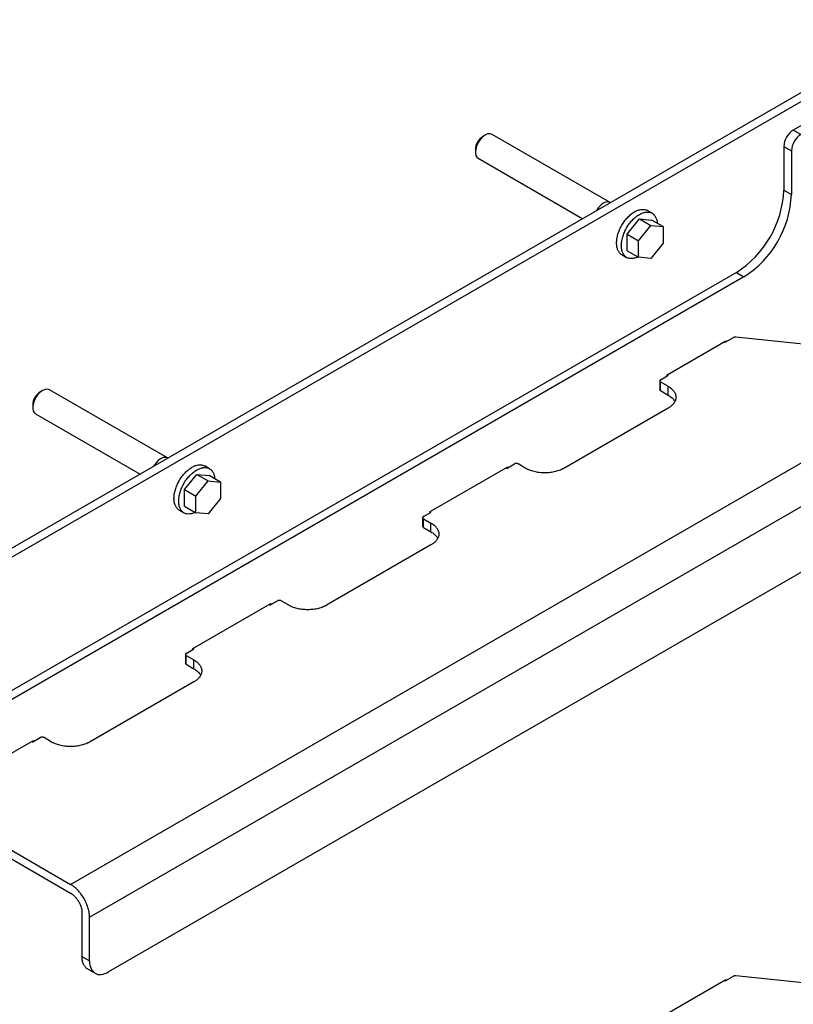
# Model space of a CAD drawing. Header units: millimetres. Extents: x -4969 to -32, y -584 to 4302.
# Tile 25 of 84: x -3880 to -3592, y 2926 to 3294. Entities that reach past the tile are written whole.
import ezdxf

# ---------------------------------------------------------------- set-up
doc = ezdxf.new("R2010")
doc.units = ezdxf.units.MM

msp = doc.modelspace()

# ---------------------------------------------------------------- linework, layer by layer
at = {"color": 7, "linetype": 'Continuous', "lineweight": 25}
for p, q in [((-3860.92, 2971.13), (-3141.08, 3386.68)), ((-3853.84, 2958.88), (-3134.01, 3374.43)), ((-3141.08, 3345.85), (-3846.77, 2938.47)), ((-3552.12, 3287.37), (-3904.05, 3084.21)), ((-3552.12, 3284.11), (-3904.05, 3080.94)), ((-3552.12, 3275.13), (-3591.51, 3252.39)), ((-3706.39, 3250.52), (-3707.24, 3250.03)), ((-3659.78, 3225.36), (-3703.81, 3250.78)), ((-3588.68, 3250.76), (-3591.51, 3252.39)), ((-3595.04, 3246.27), (-3592.21, 3244.63)), ((-3595.04, 3246.27), (-3595.04, 3229.94)), ((-3710.03, 3245.2), (-3710.03, 3244.22)), ((-3592.21, 3244.63), (-3592.21, 3228.3)), ((-3708.96, 3241.86), (-3669.96, 3219.34)), ((-3595.04, 3229.94), (-3592.21, 3228.3)), ((-3644.15, 3221.36), (-3645.92, 3222.38)), ((-3653.5, 3213.54), (-3648.9, 3219.26)), ((-3649.25, 3211.09), (-3644.66, 3216.81)), ((-3648.9, 3219.26), (-3644.66, 3216.81)), ((-3648.9, 3219.26), (-3644.31, 3218.85)), ((-3644.66, 3216.81), (-3640.06, 3216.4)), ((-3640.06, 3216.4), (-3644.31, 3218.85)), ((-3640.06, 3216.4), (-3640.06, 3210.27)), ((-3653.5, 3213.54), (-3649.25, 3211.09)), ((-3653.5, 3207.41), (-3653.5, 3213.54)), ((-3649.25, 3204.96), (-3649.25, 3211.09)), ((-3640.06, 3210.27), (-3644.66, 3204.55)), ((-3655.42, 3205.93), (-3653.65, 3204.9)), ((-3653.5, 3207.41), (-3649.25, 3204.96)), ((-3644.66, 3204.55), (-3649.25, 3204.96)), ((-3612.72, 3199.32), (-3904.05, 3031.14)), ((-3612.72, 3199.32), (-3609.89, 3197.68)), ((-3609.89, 3197.68), (-3904.05, 3027.87)), ((-3638.53, 3161.15), (-3616.61, 3173.8)), ((-3616.96, 3173.19), (-3617.32, 3173.39)), ((-3616.96, 3173.19), (-3616.61, 3173.39)), ((-3616.61, 3173.39), (-3613.8, 3175.02)), ((-3616.61, 3173.8), (-3616.61, 3173.39)), ((-3556.36, 3169.24), (-3612.91, 3175.18)), ((-3638.53, 3160.74), (-3638.53, 3161.15)), ((-3638.52, 3161.14), (-3638.18, 3160.94)), ((-3641.3, 3158.9), (-3641.3, 3155.64)), ((-3641.01, 3159.31), (-3638.53, 3160.74)), ((-3641.01, 3158.49), (-3638.18, 3156.86)), ((-3641.01, 3155.23), (-3641.01, 3158.49)), ((-3638.53, 3160.74), (-3638.18, 3160.94)), ((-3871.38, 3155.28), (-3872.23, 3154.78)), ((-3824.77, 3130.11), (-3868.81, 3155.53)), ((-3641.01, 3155.23), (-3638.18, 3153.59)), ((-3638.18, 3153.59), (-3638.18, 3156.86)), ((-3875.02, 3149.95), (-3875.02, 3148.97)), ((-3873.96, 3146.61), (-3834.96, 3124.1)), ((-3638.18, 3148.7), (-3677.07, 3126.25)), ((-3809.14, 3126.11), (-3810.91, 3127.13)), ((-3726.92, 3110.12), (-3697.93, 3126.86)), ((-3698.28, 3126.25), (-3698.63, 3126.45)), ((-3698.28, 3126.25), (-3697.93, 3126.45)), ((-3697.93, 3126.45), (-3695.45, 3127.88)), ((-3697.93, 3126.86), (-3697.93, 3126.45)), ((-3691.21, 3126.25), (-3694.04, 3127.88)), ((-3818.49, 3118.3), (-3813.89, 3124.01)), ((-3814.25, 3115.85), (-3809.65, 3121.56)), ((-3813.89, 3124.01), (-3809.65, 3121.56)), ((-3813.89, 3124.01), (-3809.3, 3123.6)), ((-3809.65, 3121.56), (-3805.05, 3121.15)), ((-3805.05, 3121.15), (-3809.3, 3123.6)), ((-3805.05, 3121.15), (-3805.05, 3115.02)), ((-3818.49, 3118.3), (-3814.25, 3115.85)), ((-3818.49, 3112.17), (-3818.49, 3118.3)), ((-3814.25, 3109.72), (-3814.25, 3115.85)), ((-3805.05, 3115.02), (-3809.65, 3109.31)), ((-3820.41, 3110.68), (-3818.64, 3109.66)), ((-3818.49, 3112.17), (-3814.25, 3109.72)), ((-3726.92, 3109.71), (-3726.92, 3110.12)), ((-3726.92, 3109.71), (-3726.57, 3109.92)), ((-3726.91, 3110.11), (-3726.57, 3109.92)), ((-3809.65, 3109.31), (-3814.25, 3109.72)), ((-3729.69, 3107.88), (-3729.69, 3104.61)), ((-3729.39, 3108.28), (-3726.92, 3109.71)), ((-3729.39, 3107.47), (-3726.57, 3105.83)), ((-3729.39, 3104.2), (-3729.39, 3107.47)), ((-3729.39, 3104.2), (-3726.57, 3102.57)), ((-3726.57, 3102.57), (-3726.57, 3105.83)), ((-3726.57, 3097.67), (-3765.46, 3075.22)), ((-3786.32, 3075.42), (-3783.84, 3076.85)), ((-3779.6, 3075.22), (-3782.43, 3076.85)), ((-3815.31, 3059.1), (-3786.32, 3075.83)), ((-3786.67, 3075.22), (-3787.02, 3075.42)), ((-3786.67, 3075.22), (-3786.32, 3075.42)), ((-3786.32, 3075.83), (-3786.32, 3075.42)), ((-3817.78, 3057.26), (-3815.31, 3058.69)), ((-3815.31, 3058.69), (-3815.31, 3059.1)), ((-3815.31, 3058.69), (-3814.95, 3058.89)), ((-3815.3, 3059.09), (-3814.95, 3058.89)), ((-3818.07, 3056.85), (-3818.07, 3053.58)), ((-3817.78, 3056.44), (-3814.95, 3054.81)), ((-3817.78, 3053.18), (-3817.78, 3056.44)), ((-3814.95, 3051.54), (-3814.95, 3054.81)), ((-3817.78, 3053.18), (-3814.95, 3051.54)), ((-3814.95, 3046.65), (-3853.84, 3024.19)), ((-3874.7, 3024.4), (-3872.23, 3025.83)), ((-3867.99, 3024.19), (-3870.81, 3025.83)), ((-3901.21, 3009.51), (-3874.7, 3024.81)), ((-3875.06, 3024.19), (-3875.41, 3024.4)), ((-3875.06, 3024.19), (-3874.7, 3024.4)), ((-3874.7, 3024.81), (-3874.7, 3024.4)), ((-3904.05, 2996.03), (-3860.92, 2971.13)), ((-3904.05, 2992.76), (-3860.92, 2967.86)), ((-3856.67, 2960.51), (-3856.67, 2944.18)), ((-3853.84, 2942.55), (-3853.84, 2958.88)), ((-3856.67, 2944.18), (-3853.84, 2942.55)), ((-3854.6, 2939.6), (-3851.77, 2937.97)), ((-3638.53, 2922.99), (-3616.61, 2935.64)), ((-3616.96, 2935.03), (-3617.32, 2935.23)), ((-3616.96, 2935.03), (-3616.61, 2935.23)), ((-3616.61, 2935.23), (-3613.8, 2936.86)), ((-3616.61, 2935.64), (-3616.61, 2935.23)), ((-3556.36, 2931.08), (-3612.91, 2937.02))]:
    msp.add_line(p, q, dxfattribs=at)
at = {"color": 7, "linetype": 'Continuous', "lineweight": 25, "flags": 128}
for points in [[(-3703.81, 3250.78), (-3704.57, 3251.01), (-3705.45, 3250.92), (-3706.39, 3250.52), (-3707.33, 3249.84), (-3708.21, 3248.91), (-3708.96, 3247.81), (-3709.54, 3246.6), (-3709.91, 3245.38), (-3710.03, 3244.22)], [(-3659.78, 3225.36), (-3660.53, 3225.59), (-3661.41, 3225.5), (-3662.35, 3225.1), (-3663.29, 3224.41), (-3664.17, 3223.49), (-3664.93, 3222.38), (-3665, 3222.25)], [(-3868.81, 3155.53), (-3869.56, 3155.76), (-3870.44, 3155.68), (-3871.38, 3155.28), (-3872.32, 3154.59), (-3873.2, 3153.66), (-3873.96, 3152.56), (-3874.53, 3151.35), (-3874.9, 3150.13), (-3875.02, 3148.97)], [(-3824.77, 3130.11), (-3825.52, 3130.34), (-3826.4, 3130.25), (-3827.34, 3129.85), (-3828.29, 3129.17), (-3829.16, 3128.24), (-3829.92, 3127.14), (-3830, 3127)]]:
    msp.add_lwpolyline(points, dxfattribs=at)
at = {"color": 7, "linetype": 'Continuous', "lineweight": 25}
for centre, radius, start, end in [((-3587.37, 3245.92), 7.68, 122.6055, 177.3945), ((-3584.54, 3244.28), 7.68, 122.6055, 177.3945), ((-3707.59, 3243.9), 2.46, 172.6245, 236.0633), ((-3633.32, 3231.62), 38.31, 302.5201, 357.4799), ((-3630.49, 3229.99), 38.31, 302.5201, 357.4799), ((-3872.58, 3148.65), 2.46, 172.6245, 236.0633)]:
    msp.add_arc(centre, radius, start, end, dxfattribs=at)
for points, knots in [([(-3707.24, 3250.03), (-3707.6, 3249.77), (-3708.34, 3249.25), (-3709.26, 3247.98), (-3709.9, 3246.54), (-3709.99, 3245.64), (-3710.03, 3245.2)], [0, 0, 0, 0, 0.249922, 0.499948, 0.749974, 1, 1, 1, 1]), ([(-3657.39, 3210.27), (-3657.36, 3210.8), (-3657.31, 3211.84), (-3656.91, 3213.54), (-3656.29, 3215.24), (-3655.45, 3216.91), (-3654.43, 3218.48), (-3653.26, 3219.87), (-3651.99, 3221.05), (-3650.67, 3221.96), (-3649.35, 3222.57), (-3648.08, 3222.85), (-3646.9, 3222.83), (-3646.25, 3222.53), (-3645.92, 3222.38)], [0, 0, 0, 0, 0.083336, 0.166672, 0.250009, 0.333345, 0.416681, 0.500017, 0.583353, 0.66669, 0.750026, 0.833362, 0.916698, 1, 1, 1, 1]), ([(-3655.62, 3209.25), (-3655.59, 3209.78), (-3655.54, 3210.82), (-3655.14, 3212.52), (-3654.52, 3214.22), (-3653.68, 3215.89), (-3652.66, 3217.45), (-3651.49, 3218.85), (-3650.22, 3220.03), (-3648.9, 3220.94), (-3647.58, 3221.55), (-3646.31, 3221.84), (-3645.15, 3221.79), (-3644.12, 3221.41), (-3643.28, 3220.72), (-3642.66, 3219.72), (-3642.3, 3218.69), (-3642.26, 3217.93), (-3642.24, 3217.66)], [0, 0, 0, 0, 0.0643121, 0.1286242, 0.1929363, 0.2572484, 0.3215605, 0.3858726, 0.4501847, 0.5144968, 0.5788089, 0.643121, 0.7074331, 0.7717453, 0.8360574, 0.9003695, 0.9646816, 1, 1, 1, 1]), ([(-3655.42, 3205.92), (-3655.42, 3205.92), (-3655.76, 3206.05), (-3656.28, 3206.59), (-3656.92, 3207.55), (-3657.31, 3208.8), (-3657.36, 3209.78), (-3657.39, 3210.27)], [0, 0, 0, 0, 0.000103, 0.250077, 0.500052, 0.750026, 1, 1, 1, 1]), ([(-3649.49, 3205.1), (-3649.73, 3204.98), (-3650.41, 3204.64), (-3651.49, 3204.43), (-3652.66, 3204.47), (-3653.68, 3204.85), (-3654.52, 3205.55), (-3655.14, 3206.54), (-3655.54, 3207.77), (-3655.59, 3208.76), (-3655.62, 3209.25)], [0, 0, 0, 0, 0.072849, 0.205299, 0.337749, 0.470199, 0.602649, 0.7351, 0.86755, 1, 1, 1, 1]), ([(-3612.91, 3175.18), (-3612.94, 3175.18), (-3613.01, 3175.18), (-3613.1, 3175.19), (-3613.2, 3175.18), (-3613.3, 3175.17), (-3613.41, 3175.16), (-3613.54, 3175.13), (-3613.68, 3175.08), (-3613.76, 3175.04), (-3613.8, 3175.02)], [0, 0, 0, 0, 0.100894, 0.20041, 0.299492, 0.399096, 0.500163, 0.667392, 0.832529, 1, 1, 1, 1]), ([(-3641.01, 3159.31), (-3641.03, 3159.3), (-3641.07, 3159.27), (-3641.13, 3159.23), (-3641.18, 3159.18), (-3641.23, 3159.11), (-3641.28, 3159.02), (-3641.3, 3158.9), (-3641.28, 3158.78), (-3641.22, 3158.67), (-3641.13, 3158.57), (-3641.05, 3158.52), (-3641.01, 3158.49)], [0, 0, 0, 0, 0.060259, 0.120021, 0.179824, 0.240208, 0.369998, 0.50013, 0.629921, 0.760053, 0.879943, 1, 1, 1, 1]), ([(-3872.23, 3154.79), (-3872.6, 3154.53), (-3873.33, 3154.01), (-3874.25, 3152.73), (-3874.9, 3151.29), (-3874.98, 3150.4), (-3875.02, 3149.95)], [0, 0, 0, 0, 0.249922, 0.499948, 0.749974, 1, 1, 1, 1]), ([(-3638.18, 3156.86), (-3638.11, 3156.82), (-3637.96, 3156.73), (-3637.76, 3156.6), (-3637.56, 3156.47), (-3637.37, 3156.33), (-3637.18, 3156.19), (-3636.88, 3155.95), (-3636.48, 3155.58), (-3636.05, 3155.07), (-3635.7, 3154.53), (-3635.35, 3153.77), (-3635.18, 3152.78), (-3635.35, 3151.79), (-3635.7, 3151.03), (-3636.05, 3150.49), (-3636.48, 3149.98), (-3636.93, 3149.56), (-3637.36, 3149.22), (-3637.75, 3148.95), (-3638.04, 3148.78), (-3638.18, 3148.7)], [0, 0, 0, 0, 0.019453, 0.038872, 0.058275, 0.077679, 0.097104, 0.116567, 0.178313, 0.240094, 0.304415, 0.368769, 0.500007, 0.631244, 0.695565, 0.75992, 0.821667, 0.883447, 0.922314, 0.961117, 1, 1, 1, 1]), ([(-3638.18, 3153.59), (-3637.74, 3153.31), (-3636.88, 3152.75), (-3636.06, 3151.9), (-3635.8, 3151.34), (-3635.71, 3151.15)], [0, 0, 0, 0, 0.394949, 0.789897, 1, 1, 1, 1]), ([(-3822.38, 3115.03), (-3822.35, 3115.55), (-3822.3, 3116.59), (-3821.9, 3118.29), (-3821.28, 3120), (-3820.44, 3121.67), (-3819.42, 3123.23), (-3818.25, 3124.62), (-3816.98, 3125.8), (-3815.66, 3126.71), (-3814.34, 3127.32), (-3813.08, 3127.61), (-3811.9, 3127.58), (-3811.24, 3127.28), (-3810.91, 3127.13)], [0, 0, 0, 0, 0.083336, 0.166672, 0.250009, 0.333345, 0.416681, 0.500017, 0.583353, 0.66669, 0.750026, 0.833362, 0.916698, 1, 1, 1, 1]), ([(-3820.61, 3114.01), (-3820.59, 3114.53), (-3820.54, 3115.57), (-3820.14, 3117.27), (-3819.52, 3118.98), (-3818.67, 3120.64), (-3817.65, 3122.21), (-3816.48, 3123.6), (-3815.21, 3124.78), (-3813.89, 3125.69), (-3812.57, 3126.3), (-3811.31, 3126.59), (-3810.14, 3126.54), (-3809.11, 3126.16), (-3808.27, 3125.47), (-3807.65, 3124.47), (-3807.3, 3123.44), (-3807.25, 3122.68), (-3807.23, 3122.41)], [0, 0, 0, 0, 0.064312, 0.128624, 0.192936, 0.257248, 0.321561, 0.385873, 0.450185, 0.514497, 0.578809, 0.643121, 0.707433, 0.771745, 0.836057, 0.900369, 0.964682, 1, 1, 1, 1]), ([(-3694.04, 3127.88), (-3694.22, 3127.98), (-3694.48, 3128.05), (-3695.01, 3128.05), (-3695.27, 3127.98), (-3695.45, 3127.88)], [0, 0, 0, 0, 0.5, 0.5, 1, 1, 1, 1]), ([(-3677.07, 3126.25), (-3677.14, 3126.2), (-3677.29, 3126.12), (-3677.51, 3126), (-3677.74, 3125.89), (-3677.98, 3125.78), (-3678.22, 3125.67), (-3678.65, 3125.5), (-3679.29, 3125.27), (-3680.17, 3125.02), (-3681.11, 3124.82), (-3682.42, 3124.62), (-3684.14, 3124.51), (-3685.85, 3124.62), (-3687.17, 3124.82), (-3688.1, 3125.02), (-3688.99, 3125.27), (-3689.71, 3125.53), (-3690.3, 3125.78), (-3690.77, 3126), (-3691.06, 3126.16), (-3691.21, 3126.25)], [0, 0, 0, 0, 0.019453, 0.038872, 0.058275, 0.077679, 0.097104, 0.116567, 0.178313, 0.240094, 0.304415, 0.368769, 0.500007, 0.631244, 0.695565, 0.75992, 0.821667, 0.883447, 0.922314, 0.961117, 1, 1, 1, 1]), ([(-3820.41, 3110.68), (-3820.41, 3110.68), (-3820.75, 3110.8), (-3821.27, 3111.35), (-3821.91, 3112.31), (-3822.3, 3113.55), (-3822.35, 3114.53), (-3822.38, 3115.03)], [0, 0, 0, 0, 0.000103, 0.250077, 0.500052, 0.750026, 1, 1, 1, 1]), ([(-3814.48, 3109.85), (-3814.72, 3109.73), (-3815.4, 3109.39), (-3816.48, 3109.19), (-3817.65, 3109.22), (-3818.67, 3109.6), (-3819.52, 3110.3), (-3820.14, 3111.29), (-3820.54, 3112.53), (-3820.59, 3113.51), (-3820.61, 3114.01)], [0, 0, 0, 0, 0.072849, 0.205299, 0.337749, 0.470199, 0.602649, 0.7351, 0.86755, 1, 1, 1, 1]), ([(-3729.39, 3108.28), (-3729.42, 3108.27), (-3729.46, 3108.24), (-3729.51, 3108.2), (-3729.56, 3108.15), (-3729.62, 3108.09), (-3729.67, 3107.99), (-3729.69, 3107.88), (-3729.67, 3107.76), (-3729.61, 3107.65), (-3729.52, 3107.55), (-3729.44, 3107.49), (-3729.39, 3107.47)], [0, 0, 0, 0, 0.060259, 0.1200207, 0.1798243, 0.2402078, 0.3699983, 0.5001303, 0.629921, 0.7600531, 0.8799433, 1, 1, 1, 1]), ([(-3726.57, 3105.83), (-3726.49, 3105.79), (-3726.35, 3105.71), (-3726.15, 3105.58), (-3725.95, 3105.45), (-3725.76, 3105.31), (-3725.57, 3105.17), (-3725.27, 3104.92), (-3724.87, 3104.55), (-3724.44, 3104.04), (-3724.09, 3103.5), (-3723.74, 3102.74), (-3723.56, 3101.75), (-3723.74, 3100.76), (-3724.09, 3100), (-3724.44, 3099.46), (-3724.87, 3098.95), (-3725.32, 3098.54), (-3725.75, 3098.2), (-3726.14, 3097.92), (-3726.42, 3097.76), (-3726.57, 3097.67)], [0, 0, 0, 0, 0.019453, 0.038872, 0.058275, 0.077679, 0.097104, 0.116567, 0.178313, 0.240094, 0.304415, 0.368769, 0.500007, 0.631244, 0.695565, 0.75992, 0.821667, 0.883447, 0.922314, 0.961117, 1, 1, 1, 1]), ([(-3726.57, 3102.57), (-3726.13, 3102.29), (-3725.27, 3101.72), (-3724.45, 3100.87), (-3724.19, 3100.31), (-3724.09, 3100.12)], [0, 0, 0, 0, 0.394949, 0.789897, 1, 1, 1, 1]), ([(-3782.43, 3076.85), (-3782.45, 3076.86), (-3782.5, 3076.89), (-3782.57, 3076.92), (-3782.65, 3076.95), (-3782.77, 3076.98), (-3782.93, 3077.01), (-3783.13, 3077.03), (-3783.34, 3077.01), (-3783.53, 3076.98), (-3783.7, 3076.93), (-3783.79, 3076.88), (-3783.84, 3076.85)], [0, 0, 0, 0, 0.060259, 0.120021, 0.179824, 0.240208, 0.369998, 0.50013, 0.629921, 0.760053, 0.879943, 1, 1, 1, 1]), ([(-3765.46, 3075.22), (-3765.53, 3075.18), (-3765.67, 3075.1), (-3765.9, 3074.98), (-3766.13, 3074.86), (-3766.37, 3074.75), (-3766.61, 3074.65), (-3767.04, 3074.47), (-3767.68, 3074.24), (-3768.56, 3073.99), (-3769.5, 3073.79), (-3770.81, 3073.59), (-3772.53, 3073.49), (-3774.24, 3073.59), (-3775.56, 3073.79), (-3776.49, 3073.99), (-3777.38, 3074.24), (-3778.1, 3074.5), (-3778.69, 3074.75), (-3779.16, 3074.97), (-3779.45, 3075.14), (-3779.6, 3075.22)], [0, 0, 0, 0, 0.019453, 0.038872, 0.058275, 0.077679, 0.097104, 0.116567, 0.178313, 0.240094, 0.304415, 0.368769, 0.500007, 0.631244, 0.695565, 0.75992, 0.821667, 0.883447, 0.922314, 0.961117, 1, 1, 1, 1]), ([(-3817.78, 3057.26), (-3817.8, 3057.25), (-3817.85, 3057.22), (-3817.9, 3057.18), (-3817.95, 3057.13), (-3818.01, 3057.06), (-3818.06, 3056.97), (-3818.08, 3056.85), (-3818.06, 3056.73), (-3818, 3056.62), (-3817.91, 3056.52), (-3817.82, 3056.47), (-3817.78, 3056.44)], [0, 0, 0, 0, 0.060259, 0.120021, 0.179824, 0.240208, 0.369998, 0.50013, 0.629921, 0.760053, 0.879943, 1, 1, 1, 1]), ([(-3814.95, 3054.81), (-3814.88, 3054.77), (-3814.74, 3054.68), (-3814.53, 3054.55), (-3814.34, 3054.42), (-3814.14, 3054.28), (-3813.96, 3054.14), (-3813.66, 3053.89), (-3813.26, 3053.53), (-3812.83, 3053.02), (-3812.48, 3052.48), (-3812.13, 3051.72), (-3811.95, 3050.73), (-3812.13, 3049.74), (-3812.48, 3048.98), (-3812.83, 3048.44), (-3813.26, 3047.93), (-3813.71, 3047.51), (-3814.14, 3047.17), (-3814.53, 3046.9), (-3814.81, 3046.73), (-3814.95, 3046.65)], [0, 0, 0, 0, 0.019453, 0.038872, 0.058275, 0.077679, 0.097104, 0.116567, 0.178313, 0.240094, 0.304415, 0.368769, 0.500007, 0.631244, 0.695565, 0.75992, 0.821667, 0.883447, 0.922314, 0.961117, 1, 1, 1, 1]), ([(-3814.95, 3051.54), (-3814.52, 3051.26), (-3813.65, 3050.69), (-3812.84, 3049.85), (-3812.57, 3049.29), (-3812.48, 3049.09)], [0, 0, 0, 0, 0.394949, 0.789897, 1, 1, 1, 1]), ([(-3870.81, 3025.83), (-3870.84, 3025.84), (-3870.88, 3025.86), (-3870.96, 3025.9), (-3871.04, 3025.93), (-3871.16, 3025.96), (-3871.32, 3025.99), (-3871.52, 3026), (-3871.73, 3025.99), (-3871.92, 3025.95), (-3872.09, 3025.9), (-3872.18, 3025.85), (-3872.23, 3025.83)], [0, 0, 0, 0, 0.060259, 0.120021, 0.179824, 0.240208, 0.369998, 0.50013, 0.629921, 0.760053, 0.879943, 1, 1, 1, 1]), ([(-3853.84, 3024.19), (-3853.92, 3024.15), (-3854.06, 3024.07), (-3854.29, 3023.95), (-3854.52, 3023.84), (-3854.76, 3023.73), (-3855, 3023.62), (-3855.43, 3023.44), (-3856.07, 3023.22), (-3856.95, 3022.97), (-3857.88, 3022.76), (-3859.2, 3022.56), (-3860.92, 3022.46), (-3862.63, 3022.56), (-3863.95, 3022.76), (-3864.88, 3022.97), (-3865.76, 3023.22), (-3866.49, 3023.48), (-3867.08, 3023.73), (-3867.55, 3023.95), (-3867.84, 3024.11), (-3867.99, 3024.19)], [0, 0, 0, 0, 0.019453, 0.038872, 0.058275, 0.077679, 0.097104, 0.116567, 0.178313, 0.240094, 0.304415, 0.368769, 0.500007, 0.631244, 0.695565, 0.75992, 0.821667, 0.883447, 0.922314, 0.961117, 1, 1, 1, 1]), ([(-3853.84, 2958.88), (-3853.85, 2958.96), (-3853.85, 2959.13), (-3853.86, 2959.39), (-3853.87, 2959.64), (-3853.9, 2959.9), (-3853.93, 2960.17), (-3853.99, 2960.63), (-3854.11, 2961.29), (-3854.33, 2962.18), (-3854.63, 2963.09), (-3855.11, 2964.33), (-3855.88, 2965.87), (-3856.83, 2967.3), (-3857.66, 2968.34), (-3858.3, 2969.05), (-3858.96, 2969.69), (-3859.54, 2970.19), (-3860.05, 2970.57), (-3860.48, 2970.87), (-3860.77, 2971.04), (-3860.92, 2971.13)], [0, 0, 0, 0, 0.019453, 0.038872, 0.058275, 0.077679, 0.097104, 0.116567, 0.178313, 0.240094, 0.304415, 0.368769, 0.500007, 0.631244, 0.695565, 0.75992, 0.821667, 0.883447, 0.922314, 0.961117, 1, 1, 1, 1]), ([(-3860.92, 2967.86), (-3860.86, 2967.83), (-3860.76, 2967.77), (-3860.61, 2967.67), (-3860.45, 2967.56), (-3860.3, 2967.45), (-3860.06, 2967.27), (-3859.74, 2967), (-3859.35, 2966.62), (-3858.96, 2966.19), (-3858.46, 2965.57), (-3857.89, 2964.71), (-3857.43, 2963.79), (-3857.14, 2963.04), (-3856.97, 2962.5), (-3856.83, 2961.96), (-3856.75, 2961.51), (-3856.7, 2961.13), (-3856.68, 2960.81), (-3856.67, 2960.61), (-3856.67, 2960.51)], [0, 0, 0, 0, 0.0233353, 0.0466281, 0.0699098, 0.0932116, 0.1165649, 0.1783006, 0.2400921, 0.3044019, 0.3687678, 0.5000056, 0.6312435, 0.6955534, 0.7599192, 0.821655, 0.8834464, 0.9223093, 0.9611121, 1, 1, 1, 1]), ([(-3854.6, 2939.6), (-3854.6, 2939.6), (-3854.96, 2939.74), (-3855.51, 2940.31), (-3856.18, 2941.32), (-3856.59, 2942.63), (-3856.65, 2943.66), (-3856.67, 2944.18)], [0, 0, 0, 0, 0.000103, 0.250077, 0.500052, 0.750026, 1, 1, 1, 1]), ([(-3853.84, 2942.55), (-3853.84, 2941.48), (-3853.66, 2940.52), (-3852.95, 2938.95), (-3852.43, 2938.35), (-3851.12, 2937.59), (-3850.33, 2937.44), (-3848.62, 2937.61), (-3847.7, 2937.93), (-3846.77, 2938.47)], [0, 0, 0, 0, 0.25, 0.25, 0.5, 0.5, 0.75, 0.75, 1, 1, 1, 1]), ([(-3612.91, 2937.02), (-3612.94, 2937.02), (-3613.01, 2937.03), (-3613.1, 2937.03), (-3613.2, 2937.02), (-3613.3, 2937.02), (-3613.41, 2937), (-3613.54, 2936.97), (-3613.68, 2936.92), (-3613.76, 2936.88), (-3613.8, 2936.86)], [0, 0, 0, 0, 0.100894, 0.20041, 0.299492, 0.399096, 0.500163, 0.667392, 0.832529, 1, 1, 1, 1])]:
    msp.add_open_spline(points, degree=3, knots=knots, dxfattribs=at)
for points in [[(-3641.01, 3155.23), (-3641.19, 3155.33), (-3641.3, 3155.48), (-3641.3, 3155.64)], [(-3729.39, 3104.2), (-3729.58, 3104.31), (-3729.69, 3104.46), (-3729.69, 3104.61)], [(-3817.78, 3053.18), (-3817.97, 3053.28), (-3818.07, 3053.43), (-3818.07, 3053.58)]]:
    msp.add_open_spline(points, degree=3, dxfattribs=at)

doc.saveas('drawing.dxf')
